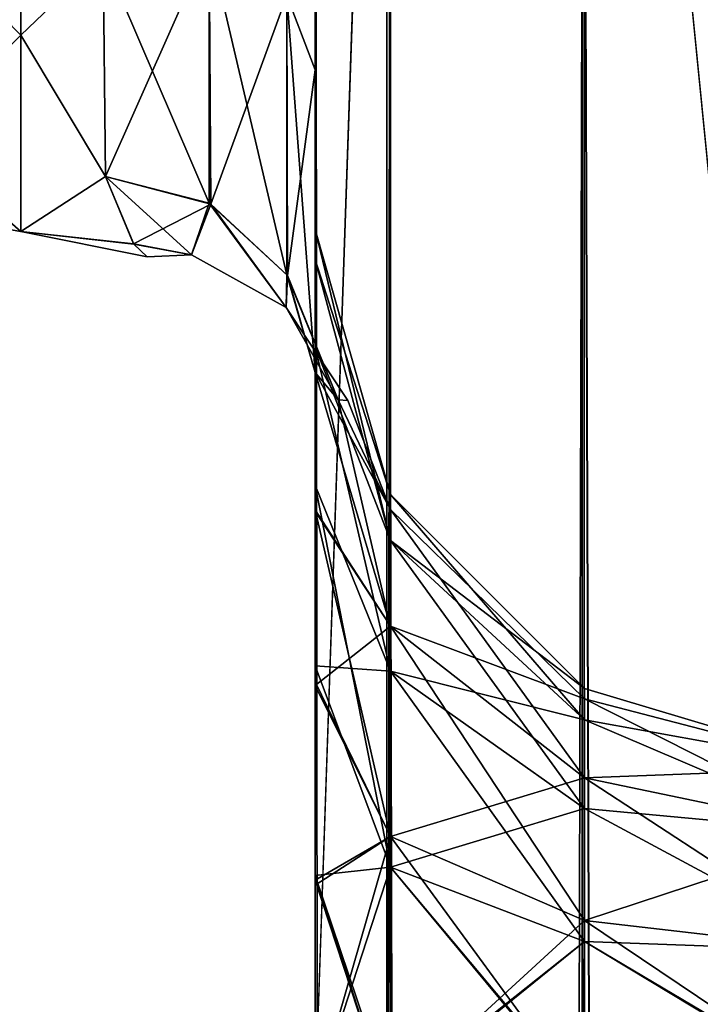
# Model space of a CAD drawing. Extents: x -23 to 470, y -2000 to 0.
# Tile 147 of 247: x 3 to 20, y -70 to -46. Entities that reach past the tile are written whole.
import ezdxf

# ---------------------------------------------------------------- set-up
doc = ezdxf.new("R2010")
doc.units = 0
doc.header["$LTSCALE"] = 65.185185
for name, color, linetype in [('614', 7, 'CONTINUOUS'), ('620', 7, 'CONTINUOUS'), ('629', 7, 'CONTINUOUS'), ('630', 7, 'CONTINUOUS'), ('634', 7, 'CONTINUOUS'), ('646', 7, 'CONTINUOUS'), ('650', 7, 'CONTINUOUS'), ('655', 7, 'CONTINUOUS'), ('656', 7, 'CONTINUOUS'), ('657', 7, 'CONTINUOUS'), ('658', 7, 'CONTINUOUS'), ('659', 7, 'CONTINUOUS'), ('674', 7, 'CONTINUOUS')]:
    doc.layers.add(name, color=color, linetype=linetype)

msp = doc.modelspace()

# ---------------------------------------------------------------- linework, layer by layer
at = {"layer": '614', "linetype": 'CONTINUOUS'}
for points in [[(10.45, -52.056, -35.671), (10.45, -54.119, -30.718), (10.45, -12.5, -95), (10.45, -52.056, -35.671)], [(10.45, -12.5, -95), (10.45, -54.119, -30.718), (10.45, -24.269, -28.753), (10.45, -12.5, -95)], [(10.45, -51.35, -40.999), (10.45, -52.056, -35.671), (10.45, -12.5, -95), (10.45, -51.35, -40.999)], [(10.45, -52.056, -46.327), (10.45, -51.35, -40.999), (10.45, -12.5, -95), (10.45, -52.056, -46.327)], [(10.45, -54.118, -51.28), (10.45, -52.056, -46.327), (10.45, -12.5, -95), (10.45, -54.118, -51.28)], [(10.45, -57.385, -55.521), (10.45, -54.118, -51.28), (10.45, -12.5, -95), (10.45, -57.385, -55.521)], [(10.45, -61.644, -58.772), (10.45, -57.385, -55.521), (10.45, -12.5, -95), (10.45, -61.644, -58.772)], [(10.45, -66.59, -60.815), (10.45, -61.644, -58.772), (10.45, -12.5, -95), (10.45, -66.59, -60.815)], [(10.45, -61.645, -64.228), (10.45, -66.59, -60.815), (10.45, -12.5, -95), (10.45, -61.645, -64.228)], [(10.45, -57.386, -67.478), (10.45, -61.645, -64.228), (10.45, -12.5, -95), (10.45, -57.386, -67.478)], [(10.45, -54.119, -71.718), (10.45, -57.386, -67.478), (10.45, -12.5, -95), (10.45, -54.119, -71.718)], [(10.45, -52.056, -76.671), (10.45, -54.119, -71.718), (10.45, -12.5, -95), (10.45, -52.056, -76.671)], [(10.45, -51.35, -81.999), (10.45, -52.056, -76.671), (10.45, -12.5, -95), (10.45, -51.35, -81.999)], [(10.45, -52.056, -87.327), (10.45, -51.35, -81.999), (10.45, -12.5, -95), (10.45, -52.056, -87.327)], [(10.45, -54.118, -92.28), (10.45, -52.056, -87.327), (10.45, -12.5, -95), (10.45, -54.118, -92.28)], [(10.45, -57.385, -96.521), (10.45, -54.118, -92.28), (10.45, -12.5, -95), (10.45, -57.385, -96.521)], [(10.45, -13.067, -97.86), (10.45, -57.385, -96.521), (10.45, -12.5, -95), (10.45, -13.067, -97.86)], [(10.45, -12.5, 95), (10.45, -12.5, 24.51), (10.45, -54.119, 92.282), (10.45, -12.5, 95)], [(10.45, -54.119, 92.282), (10.45, -12.5, 24.51), (10.45, -52.056, 87.329), (10.45, -54.119, 92.282)], [(10.45, -52.056, 87.329), (10.45, -12.5, 24.51), (10.45, -51.35, 82.001), (10.45, -52.056, 87.329)], [(10.45, -51.35, 82.001), (10.45, -12.5, 24.51), (10.45, -52.056, 76.673), (10.45, -51.35, 82.001)], [(10.45, -52.056, 76.673), (10.45, -12.5, 24.51), (10.45, -54.118, 71.72), (10.45, -52.056, 76.673)], [(10.45, -54.118, 71.72), (10.45, -12.5, 24.51), (10.45, -57.385, 67.479), (10.45, -54.118, 71.72)], [(10.45, -57.385, 67.479), (10.45, -12.5, 24.51), (10.45, -61.644, 64.228), (10.45, -57.385, 67.479)], [(10.45, -61.644, 64.228), (10.45, -12.5, 24.51), (10.45, -61.645, 58.772), (10.45, -61.644, 64.228)], [(10.45, -61.645, 58.772), (10.45, -12.5, 24.51), (10.45, -57.386, 55.522), (10.45, -61.645, 58.772)], [(10.45, -57.386, 55.522), (10.45, -12.5, 24.51), (10.45, -54.119, 51.282), (10.45, -57.386, 55.522)], [(10.45, -54.119, 51.282), (10.45, -12.5, 24.51), (10.45, -52.056, 46.329), (10.45, -54.119, 51.282)], [(10.45, -52.056, 46.329), (10.45, -12.5, 24.51), (10.45, -51.35, 41.001), (10.45, -52.056, 46.329)], [(10.45, -51.35, 41.001), (10.45, -12.5, 24.51), (10.45, -24.268, 28.753), (10.45, -51.35, 41.001)], [(10.45, -13.067, 97.86), (10.45, -12.5, 95), (10.45, -57.386, 96.522), (10.45, -13.067, 97.86)], [(10.45, -57.386, 96.522), (10.45, -12.5, 95), (10.45, -54.119, 92.282), (10.45, -57.386, 96.522)], [(10.45, -13.5, -98.734), (10.45, -57.385, -96.521), (10.45, -13.067, -97.86), (10.45, -13.5, -98.734)], [(10.45, -13.5, 98.734), (10.45, -13.067, 97.86), (10.45, -61.645, 99.772), (10.45, -13.5, 98.734)], [(10.45, -61.645, 99.772), (10.45, -13.067, 97.86), (10.45, -57.386, 96.522), (10.45, -61.645, 99.772)], [(10.45, -61.644, -99.772), (10.45, -57.385, -96.521), (10.45, -13.5, -98.734), (10.45, -61.644, -99.772)], [(10.45, -14.695, -100.301), (10.45, -61.644, -99.772), (10.45, -13.5, -98.734), (10.45, -14.695, -100.301)], [(10.45, -14.695, 100.301), (10.45, -13.5, 98.734), (10.45, -61.645, 99.772), (10.45, -14.695, 100.301)], [(10.45, -16.266, -101.5), (10.45, -61.644, -99.772), (10.45, -14.695, -100.301), (10.45, -16.266, -101.5)], [(10.45, -16.266, 101.5), (10.45, -14.695, 100.301), (10.45, -66.591, 101.816), (10.45, -16.266, 101.5)], [(10.45, -66.591, 101.816), (10.45, -14.695, 100.301), (10.45, -61.645, 99.772), (10.45, -66.591, 101.816)], [(10.45, -17.135, -101.931), (10.45, -61.644, -99.772), (10.45, -16.266, -101.5), (10.45, -17.135, -101.931)], [(10.45, -17.135, 101.931), (10.45, -16.266, 101.5), (10.45, -66.591, 101.816), (10.45, -17.135, 101.931)], [(10.45, -66.59, -101.815), (10.45, -61.644, -99.772), (10.45, -17.135, -101.931), (10.45, -66.59, -101.815)], [(10.45, -20, -102.5), (10.45, -66.59, -101.815), (10.45, -17.135, -101.931), (10.45, -20, -102.5)], [(10.45, -20, 102.5), (10.45, -17.135, 101.931), (10.45, -71.85, 102.5), (10.45, -20, 102.5)], [(10.45, -71.85, 102.5), (10.45, -17.135, 101.931), (10.45, -66.591, 101.816), (10.45, -71.85, 102.5)], [(10.45, -71.85, -102.5), (10.45, -66.59, -101.815), (10.45, -20, -102.5), (10.45, -71.85, -102.5)], [(10.45, -52.056, 35.673), (10.45, -51.35, 41.001), (10.45, -24.268, 28.753), (10.45, -52.056, 35.673)], [(10.45, -54.118, 30.72), (10.45, -52.056, 35.673), (10.45, -24.268, 28.753), (10.45, -54.118, 30.72)], [(10.45, -36.75, 27.648), (10.45, -54.118, 30.72), (10.45, -24.268, 28.753), (10.45, -36.75, 27.648)], [(10.45, -54.119, -30.718), (10.45, -57.386, -26.478), (10.45, -24.269, -28.753), (10.45, -54.119, -30.718)], [(10.45, -24.269, -28.753), (10.45, -57.386, -26.478), (10.45, -36.751, -27.648), (10.45, -24.269, -28.753)], [(10.45, -57.385, 26.479), (10.45, -54.118, 30.72), (10.45, -36.75, 27.648), (10.45, -57.385, 26.479)], [(10.45, -47.582, 21.378), (10.45, -57.385, 26.479), (10.45, -36.75, 27.648), (10.45, -47.582, 21.378)], [(10.45, -57.386, -26.478), (10.45, -61.645, -23.228), (10.45, -36.751, -27.648), (10.45, -57.386, -26.478)], [(10.45, -36.751, -27.648), (10.45, -61.645, -23.228), (10.45, -47.582, -21.378), (10.45, -36.751, -27.648)], [(10.45, -57.995, -15.109), (10.45, -54.723, -11.265), (10.45, -47.582, -21.378), (10.45, -57.995, -15.109)], [(10.45, -62.11, -18.038), (10.45, -57.995, -15.109), (10.45, -47.582, -21.378), (10.45, -62.11, -18.038)], [(10.45, -66.819, -19.873), (10.45, -62.11, -18.038), (10.45, -47.582, -21.378), (10.45, -66.819, -19.873)], [(10.45, -71.85, -20.5), (10.45, -66.819, -19.873), (10.45, -47.582, -21.378), (10.45, -71.85, -20.5)], [(10.45, -66.591, -21.184), (10.45, -71.85, -20.5), (10.45, -47.582, -21.378), (10.45, -66.591, -21.184)], [(10.45, -61.645, -23.228), (10.45, -66.591, -21.184), (10.45, -47.582, -21.378), (10.45, -61.645, -23.228)], [(10.45, -61.644, 23.228), (10.45, -57.385, 26.479), (10.45, -47.582, 21.378), (10.45, -61.644, 23.228)], [(10.45, -66.59, 21.185), (10.45, -61.644, 23.228), (10.45, -47.582, 21.378), (10.45, -66.59, 21.185)], [(10.45, -62.025, 17.992), (10.45, -66.59, 21.185), (10.45, -47.582, 21.378), (10.45, -62.025, 17.992)], [(10.45, -57.961, 15.078), (10.45, -62.025, 17.992), (10.45, -47.582, 21.378), (10.45, -57.961, 15.078)], [(10.45, -54.723, 11.265), (10.45, -57.961, 15.078), (10.45, -47.582, 21.378), (10.45, -54.723, 11.265)], [(10.45, -66.59, 62.185), (10.45, -61.644, 64.228), (10.45, -61.645, 58.772), (10.45, -66.59, 62.185)], [(10.45, -66.591, -62.184), (10.45, -66.59, -60.815), (10.45, -61.645, -64.228), (10.45, -66.591, -62.184)], [(10.45, -66.591, 60.816), (10.45, -66.59, 62.185), (10.45, -61.645, 58.772), (10.45, -66.591, 60.816)], [(10.45, -66.698, 19.842), (10.45, -66.59, 21.185), (10.45, -62.025, 17.992), (10.45, -66.698, 19.842)], [(10.45, -71.85, -61.5), (10.45, -66.59, -60.815), (10.45, -66.591, -62.184), (10.45, -71.85, -61.5)], [(10.45, -71.85, 61.5), (10.45, -66.59, 62.185), (10.45, -66.591, 60.816), (10.45, -71.85, 61.5)], [(10.45, -71.85, 20.5), (10.45, -66.59, 21.185), (10.45, -66.698, 19.842), (10.45, -71.85, 20.5)]]:
    msp.add_3dface(points, dxfattribs=at)
at = {"layer": '620', "linetype": 'CONTINUOUS'}
for points in [[(3.5, -46.764, -14.964), (3.5, -38.413, -21.623), (5.446, -44.906, -17.034), (3.5, -46.764, -14.964)], [(3.5, -38.413, 21.623), (3.5, -46.764, 14.964), (5.446, -44.906, 17.034), (3.5, -38.413, 21.623)], [(5.5, -50.104, -9.35), (3.5, -46.764, -14.964), (5.446, -44.906, -17.034), (5.5, -50.104, -9.35)], [(5.446, -44.906, 17.034), (3.5, -46.764, 14.964), (5.5, -50.103, 9.351), (5.446, -44.906, 17.034)], [(3.5, -51.398, -5.341), (3.5, -46.764, -14.964), (5.5, -50.104, -9.35), (3.5, -51.398, -5.341)], [(3.5, -46.764, 14.964), (3.5, -51.398, 5.341), (5.5, -50.103, 9.351), (3.5, -46.764, 14.964)], [(5.5, -50.103, 9.351), (3.5, -51.398, 5.341), (6.16, -51.69, 3.842), (5.5, -50.103, 9.351)], [(6.168, -51.699, -3.79), (3.5, -51.398, -5.341), (5.5, -50.104, -9.35), (6.168, -51.699, -3.79)], [(3.5, -51.398, 5.341), (3.5, -51.398, -5.341), (6.16, -51.69, 3.842), (3.5, -51.398, 5.341)], [(6.16, -51.69, 3.842), (3.5, -51.398, -5.341), (6.485, -52, 0.034), (6.16, -51.69, 3.842)], [(6.485, -52, 0.034), (3.5, -51.398, -5.341), (6.168, -51.699, -3.79), (6.485, -52, 0.034)]]:
    msp.add_3dface(points, dxfattribs=at)
at = {"layer": '629', "linetype": 'CONTINUOUS'}
for points in [[(10.45, -47.582, 21.378), (10.45, -36.75, 27.648), (9.781, -45.828, 19.607), (10.45, -47.582, 21.378)], [(5.446, -44.906, 17.034), (5.5, -50.103, 9.351), (7.947, -44.595, 18.252), (5.446, -44.906, 17.034)], [(7.947, -44.595, 18.252), (5.5, -50.103, 9.351), (7.986, -50.752, 9.591), (7.947, -44.595, 18.252)], [(7.947, -44.595, 18.252), (7.986, -50.752, 9.591), (9.781, -45.828, 19.607), (7.947, -44.595, 18.252)], [(9.793, -52.439, 10.303), (9.781, -45.828, 19.607), (7.986, -50.752, 9.591), (9.793, -52.439, 10.303)], [(9.793, -52.439, 10.303), (10.45, -47.582, 21.378), (9.781, -45.828, 19.607), (9.793, -52.439, 10.303)], [(10.45, -54.723, 11.265), (10.45, -47.582, 21.378), (9.793, -52.439, 10.303), (10.45, -54.723, 11.265)]]:
    msp.add_3dface(points, dxfattribs=at)
at = {"layer": '630', "linetype": 'CONTINUOUS'}
for points in [[(10.45, -36.751, -27.648), (10.45, -47.582, -21.378), (9.781, -45.828, -19.607), (10.45, -36.751, -27.648)], [(7.947, -50.731, -9.582), (5.446, -44.906, -17.034), (7.947, -44.595, -18.251), (7.947, -50.731, -9.582)], [(7.947, -44.595, -18.251), (9.781, -45.828, -19.607), (9.781, -52.42, -10.294), (7.947, -44.595, -18.251)], [(7.947, -44.595, -18.251), (9.781, -52.42, -10.294), (7.947, -50.731, -9.582), (7.947, -44.595, -18.251)], [(5.5, -50.104, -9.35), (5.446, -44.906, -17.034), (7.947, -50.731, -9.582), (5.5, -50.104, -9.35)], [(10.45, -47.582, -21.378), (10.45, -54.723, -11.265), (9.781, -45.828, -19.607), (10.45, -47.582, -21.378)], [(9.781, -45.828, -19.607), (10.45, -54.723, -11.265), (9.781, -52.42, -10.294), (9.781, -45.828, -19.607)]]:
    msp.add_3dface(points, dxfattribs=at)
at = {"layer": '634', "linetype": 'CONTINUOUS'}
for points in [[(3.5, -38.413, -21.623), (3.5, -46.764, -14.964), (1.025, -44.246, -16.246), (3.5, -38.413, -21.623)], [(3.5, -46.764, 14.964), (3.5, -38.413, 21.623), (1.025, -44.246, 16.246), (3.5, -46.764, 14.964)], [(3.5, -46.764, -14.964), (1.025, -49.226, -8.792), (1.025, -44.246, -16.246), (3.5, -46.764, -14.964)], [(3.5, -46.764, 14.964), (1.025, -44.246, 16.246), (1.025, -49.226, 8.792), (3.5, -46.764, 14.964)], [(3.5, -46.764, -14.964), (3.5, -51.398, -5.341), (1.025, -49.226, -8.792), (3.5, -46.764, -14.964)], [(3.5, -51.398, 5.341), (3.5, -46.764, 14.964), (1.025, -49.226, 8.792), (3.5, -51.398, 5.341)], [(3.5, -51.398, -5.341), (1.025, -50.975, 0), (1.025, -49.226, -8.792), (3.5, -51.398, -5.341)], [(3.5, -51.398, 5.341), (1.025, -49.226, 8.792), (1.025, -50.975, 0), (3.5, -51.398, 5.341)], [(3.5, -51.398, -5.341), (3.5, -51.398, 5.341), (1.025, -50.975, 0), (3.5, -51.398, -5.341)]]:
    msp.add_3dface(points, dxfattribs=at)
at = {"layer": '646', "linetype": 'CONTINUOUS'}
for points in [[(10.45, -20, 102.5), (10.45, -71.85, 102.5), (12.138, -1980, 108.8), (10.45, -20, 102.5)], [(12.138, -20, 108.8), (10.45, -20, 102.5), (12.138, -1980, 108.8), (12.138, -20, 108.8)], [(16.747, -20, 113.41), (12.138, -20, 108.8), (16.747, -1980, 113.41), (16.747, -20, 113.41)], [(12.138, -20, 108.8), (12.138, -1980, 108.8), (16.747, -1980, 113.41), (12.138, -20, 108.8)], [(23.05, -20, 115.1), (16.747, -20, 113.41), (23.05, -83.45, 115.1), (23.05, -20, 115.1)], [(23.05, -1980, 115.1), (16.747, -20, 113.41), (16.747, -1980, 113.41), (23.05, -1980, 115.1)], [(16.747, -20, 113.41), (23.05, -1980, 115.1), (23.05, -1916.55, 115.1), (16.747, -20, 113.41)], [(16.747, -20, 113.41), (23.05, -1916.55, 115.1), (23.05, -83.45, 115.1), (16.747, -20, 113.41)]]:
    msp.add_3dface(points, dxfattribs=at)
at = {"layer": '650', "linetype": 'CONTINUOUS'}
for points in [[(10.45, -71.85, -102.5), (10.45, -20, -102.5), (12.225, -20, -108.75), (10.45, -71.85, -102.5)], [(10.45, -1928.15, -102.5), (10.45, -71.85, -102.5), (12.225, -20, -108.75), (10.45, -1928.15, -102.5)], [(10.45, -1980, -102.5), (10.45, -1928.15, -102.5), (12.225, -20, -108.75), (10.45, -1980, -102.5)], [(10.45, -1980, -102.5), (12.225, -20, -108.75), (12.225, -1980, -108.75), (10.45, -1980, -102.5)], [(12.225, -20, -108.75), (16.797, -20, -113.323), (12.225, -1980, -108.75), (12.225, -20, -108.75)], [(16.797, -20, -113.323), (16.797, -1980, -113.323), (12.225, -1980, -108.75), (16.797, -20, -113.323)], [(16.797, -20, -113.323), (23.05, -20, -115), (16.797, -1980, -113.323), (16.797, -20, -113.323)], [(16.797, -1980, -113.323), (23.05, -20, -115), (23.05, -83.45, -115), (16.797, -1980, -113.323)]]:
    msp.add_3dface(points, dxfattribs=at)
at = {"layer": '655', "linetype": 'CONTINUOUS'}
for points in [[(10.45, -52.056, 87.329), (10.45, -51.35, 82.001), (12.225, -58.685, 87.453), (10.45, -52.056, 87.329)], [(10.45, -51.35, 82.001), (10.45, -52.056, 76.673), (12.225, -57.6, 82), (10.45, -51.35, 82.001)], [(12.225, -58.685, 87.453), (10.45, -51.35, 82.001), (12.225, -57.6, 82), (12.225, -58.685, 87.453)], [(10.45, -54.119, 92.282), (10.45, -52.056, 87.329), (12.225, -58.685, 87.453), (10.45, -54.119, 92.282)], [(10.45, -52.056, 76.673), (10.45, -54.118, 71.72), (12.225, -58.685, 76.547), (10.45, -52.056, 76.673)], [(12.225, -57.6, 82), (10.45, -52.056, 76.673), (12.225, -58.685, 76.547), (12.225, -57.6, 82)], [(10.45, -54.118, 71.72), (10.45, -57.385, 67.479), (12.225, -61.774, 71.924), (10.45, -54.118, 71.72)], [(12.225, -58.685, 76.547), (10.45, -54.118, 71.72), (12.225, -61.774, 71.924), (12.225, -58.685, 76.547)], [(10.45, -57.386, 96.522), (10.45, -54.119, 92.282), (12.225, -61.774, 92.076), (10.45, -57.386, 96.522)], [(12.225, -61.774, 92.076), (10.45, -54.119, 92.282), (12.225, -58.685, 87.453), (12.225, -61.774, 92.076)], [(10.45, -57.385, 67.479), (10.45, -61.644, 64.228), (12.225, -61.774, 71.924), (10.45, -57.385, 67.479)], [(10.45, -61.645, 99.772), (10.45, -57.386, 96.522), (12.225, -66.397, 95.165), (10.45, -61.645, 99.772)], [(12.225, -66.397, 95.165), (10.45, -57.386, 96.522), (12.225, -61.774, 92.076), (12.225, -66.397, 95.165)], [(16.806, -62.179, 82), (16.806, -62.915, 85.701), (12.225, -57.6, 82), (16.806, -62.179, 82)], [(16.806, -62.179, 82), (12.225, -57.6, 82), (12.225, -58.685, 76.547), (16.806, -62.179, 82)], [(16.806, -62.915, 85.701), (12.225, -58.685, 87.453), (12.225, -57.6, 82), (16.806, -62.915, 85.701)], [(16.806, -62.915, 78.299), (16.806, -62.179, 82), (12.225, -58.685, 76.547), (16.806, -62.915, 78.299)], [(16.806, -62.915, 78.299), (12.225, -58.685, 76.547), (12.225, -61.774, 71.924), (16.806, -62.915, 78.299)], [(16.806, -62.915, 85.701), (16.806, -65.011, 88.839), (12.225, -58.685, 87.453), (16.806, -62.915, 85.701)], [(16.806, -65.011, 88.839), (12.225, -61.774, 92.076), (12.225, -58.685, 87.453), (16.806, -65.011, 88.839)], [(10.45, -61.644, 64.228), (10.45, -66.59, 62.185), (12.225, -66.397, 68.835), (10.45, -61.644, 64.228)], [(12.225, -61.774, 71.924), (10.45, -61.644, 64.228), (12.225, -66.397, 68.835), (12.225, -61.774, 71.924)], [(10.45, -66.591, 101.816), (10.45, -61.645, 99.772), (12.225, -66.397, 95.165), (10.45, -66.591, 101.816)], [(16.806, -65.011, 75.161), (16.806, -62.915, 78.299), (12.225, -61.774, 71.924), (16.806, -65.011, 75.161)], [(16.806, -65.011, 75.161), (12.225, -61.774, 71.924), (12.225, -66.397, 68.835), (16.806, -65.011, 75.161)], [(16.806, -65.011, 88.839), (16.806, -68.149, 90.935), (12.225, -61.774, 92.076), (16.806, -65.011, 88.839)], [(16.806, -68.149, 90.935), (12.225, -66.397, 95.165), (12.225, -61.774, 92.076), (16.806, -68.149, 90.935)], [(23.063, -64.051, 80.22), (23.063, -64.051, 83.78), (16.806, -62.179, 82), (23.063, -64.051, 80.22)], [(16.806, -62.915, 78.299), (23.063, -64.051, 80.22), (16.806, -62.179, 82), (16.806, -62.915, 78.299)], [(16.806, -62.179, 82), (23.063, -64.051, 83.78), (16.806, -62.915, 85.701), (16.806, -62.179, 82)], [(23.063, -65.595, 77.012), (23.063, -64.051, 80.22), (16.806, -62.915, 78.299), (23.063, -65.595, 77.012)], [(16.806, -65.011, 75.161), (23.063, -65.595, 77.012), (16.806, -62.915, 78.299), (16.806, -65.011, 75.161)], [(23.063, -64.051, 83.78), (23.063, -65.595, 86.988), (16.806, -62.915, 85.701), (23.063, -64.051, 83.78)], [(16.806, -62.915, 85.701), (23.063, -65.595, 86.988), (16.806, -65.011, 88.839), (16.806, -62.915, 85.701)], [(16.806, -68.149, 73.065), (16.806, -65.011, 75.161), (12.225, -66.397, 68.835), (16.806, -68.149, 73.065)], [(23.063, -68.379, 74.792), (23.063, -65.595, 77.012), (16.806, -65.011, 75.161), (23.063, -68.379, 74.792)], [(16.806, -68.149, 73.065), (23.063, -68.379, 74.792), (16.806, -65.011, 75.161), (16.806, -68.149, 73.065)], [(23.063, -65.595, 86.988), (23.063, -68.379, 89.208), (16.806, -65.011, 88.839), (23.063, -65.595, 86.988)], [(16.806, -65.011, 88.839), (23.063, -68.379, 89.208), (16.806, -68.149, 90.935), (16.806, -65.011, 88.839)], [(12.138, -71.85, 96.2), (10.45, -66.591, 101.816), (12.225, -66.397, 95.165), (12.138, -71.85, 96.2)], [(10.45, -66.59, 62.185), (10.45, -71.85, 61.5), (12.225, -66.397, 68.835), (10.45, -66.59, 62.185)], [(12.225, -66.397, 68.835), (10.45, -71.85, 61.5), (12.225, -71.85, 67.75), (12.225, -66.397, 68.835)], [(16.756, -71.85, 91.585), (12.138, -71.85, 96.2), (12.225, -66.397, 95.165), (16.756, -71.85, 91.585)], [(16.806, -68.149, 73.065), (12.225, -66.397, 68.835), (12.225, -71.85, 67.75), (16.806, -68.149, 73.065)], [(16.806, -68.149, 90.935), (16.756, -71.85, 91.585), (12.225, -66.397, 95.165), (16.806, -68.149, 90.935)], [(10.45, -71.85, 102.5), (10.45, -66.591, 101.816), (12.138, -71.85, 96.2), (10.45, -71.85, 102.5)], [(16.806, -71.85, 72.329), (16.806, -68.149, 73.065), (12.225, -71.85, 67.75), (16.806, -71.85, 72.329)], [(16.756, -71.85, 91.585), (16.806, -68.149, 90.935), (22.949, -71.85, 89.9), (16.756, -71.85, 91.585)], [(16.806, -71.85, 72.329), (23.063, -68.379, 74.792), (16.806, -68.149, 73.065), (16.806, -71.85, 72.329)], [(23.063, -68.379, 89.208), (22.949, -71.85, 89.9), (16.806, -68.149, 90.935), (23.063, -68.379, 89.208)], [(22.95, -71.85, 74), (23.063, -68.379, 74.792), (16.806, -71.85, 72.329), (22.95, -71.85, 74)]]:
    msp.add_3dface(points, dxfattribs=at)
at = {"layer": '656', "linetype": 'CONTINUOUS'}
for points in [[(10.45, -52.056, 46.329), (10.45, -51.35, 41.001), (12.225, -58.685, 46.453), (10.45, -52.056, 46.329)], [(10.45, -51.35, 41.001), (10.45, -52.056, 35.673), (12.225, -57.6, 41), (10.45, -51.35, 41.001)], [(12.225, -58.685, 46.453), (10.45, -51.35, 41.001), (12.225, -57.6, 41), (12.225, -58.685, 46.453)], [(10.45, -54.119, 51.282), (10.45, -52.056, 46.329), (12.225, -58.685, 46.453), (10.45, -54.119, 51.282)], [(10.45, -52.056, 35.673), (10.45, -54.118, 30.72), (12.225, -58.685, 35.547), (10.45, -52.056, 35.673)], [(12.225, -57.6, 41), (10.45, -52.056, 35.673), (12.225, -58.685, 35.547), (12.225, -57.6, 41)], [(10.45, -54.118, 30.72), (10.45, -57.385, 26.479), (12.225, -61.774, 30.924), (10.45, -54.118, 30.72)], [(12.225, -58.685, 35.547), (10.45, -54.118, 30.72), (12.225, -61.774, 30.924), (12.225, -58.685, 35.547)], [(10.45, -57.386, 55.522), (10.45, -54.119, 51.282), (12.225, -61.774, 51.076), (10.45, -57.386, 55.522)], [(12.225, -61.774, 51.076), (10.45, -54.119, 51.282), (12.225, -58.685, 46.453), (12.225, -61.774, 51.076)], [(10.45, -57.385, 26.479), (10.45, -61.644, 23.228), (12.225, -61.774, 30.924), (10.45, -57.385, 26.479)], [(10.45, -61.645, 58.772), (10.45, -57.386, 55.522), (12.225, -66.397, 54.165), (10.45, -61.645, 58.772)], [(12.225, -66.397, 54.165), (10.45, -57.386, 55.522), (12.225, -61.774, 51.076), (12.225, -66.397, 54.165)], [(16.806, -62.179, 41), (16.806, -62.915, 44.701), (12.225, -57.6, 41), (16.806, -62.179, 41)], [(16.806, -62.179, 41), (12.225, -57.6, 41), (12.225, -58.685, 35.547), (16.806, -62.179, 41)], [(16.806, -62.915, 44.701), (12.225, -58.685, 46.453), (12.225, -57.6, 41), (16.806, -62.915, 44.701)], [(16.806, -62.915, 37.299), (16.806, -62.179, 41), (12.225, -58.685, 35.547), (16.806, -62.915, 37.299)], [(16.806, -62.915, 37.299), (12.225, -58.685, 35.547), (12.225, -61.774, 30.924), (16.806, -62.915, 37.299)], [(16.806, -62.915, 44.701), (16.806, -65.011, 47.839), (12.225, -58.685, 46.453), (16.806, -62.915, 44.701)], [(16.806, -65.011, 47.839), (12.225, -61.774, 51.076), (12.225, -58.685, 46.453), (16.806, -65.011, 47.839)], [(10.45, -61.644, 23.228), (10.45, -66.59, 21.185), (12.225, -66.397, 27.835), (10.45, -61.644, 23.228)], [(12.225, -61.774, 30.924), (10.45, -61.644, 23.228), (12.225, -66.397, 27.835), (12.225, -61.774, 30.924)], [(10.45, -66.591, 60.816), (10.45, -61.645, 58.772), (12.225, -66.397, 54.165), (10.45, -66.591, 60.816)], [(16.806, -65.011, 34.161), (16.806, -62.915, 37.299), (12.225, -61.774, 30.924), (16.806, -65.011, 34.161)], [(16.806, -65.011, 34.161), (12.225, -61.774, 30.924), (12.225, -66.397, 27.835), (16.806, -65.011, 34.161)], [(16.806, -65.011, 47.839), (16.806, -68.149, 49.935), (12.225, -61.774, 51.076), (16.806, -65.011, 47.839)], [(16.806, -68.149, 49.935), (12.225, -66.397, 54.165), (12.225, -61.774, 51.076), (16.806, -68.149, 49.935)], [(23.063, -64.051, 39.22), (23.063, -64.051, 42.78), (16.806, -62.179, 41), (23.063, -64.051, 39.22)], [(16.806, -62.915, 37.299), (23.063, -64.051, 39.22), (16.806, -62.179, 41), (16.806, -62.915, 37.299)], [(16.806, -62.179, 41), (23.063, -64.051, 42.78), (16.806, -62.915, 44.701), (16.806, -62.179, 41)], [(23.063, -65.595, 36.012), (23.063, -64.051, 39.22), (16.806, -62.915, 37.299), (23.063, -65.595, 36.012)], [(16.806, -65.011, 34.161), (23.063, -65.595, 36.012), (16.806, -62.915, 37.299), (16.806, -65.011, 34.161)], [(23.063, -64.051, 42.78), (23.063, -65.595, 45.988), (16.806, -62.915, 44.701), (23.063, -64.051, 42.78)], [(16.806, -62.915, 44.701), (23.063, -65.595, 45.988), (16.806, -65.011, 47.839), (16.806, -62.915, 44.701)], [(16.806, -68.149, 32.065), (16.806, -65.011, 34.161), (12.225, -66.397, 27.835), (16.806, -68.149, 32.065)], [(23.063, -68.379, 33.792), (23.063, -65.595, 36.012), (16.806, -65.011, 34.161), (23.063, -68.379, 33.792)], [(16.806, -68.149, 32.065), (23.063, -68.379, 33.792), (16.806, -65.011, 34.161), (16.806, -68.149, 32.065)], [(23.063, -65.595, 45.988), (23.063, -68.379, 48.208), (16.806, -65.011, 47.839), (23.063, -65.595, 45.988)], [(16.806, -65.011, 47.839), (23.063, -68.379, 48.208), (16.806, -68.149, 49.935), (16.806, -65.011, 47.839)], [(12.225, -71.85, 55.25), (10.45, -66.591, 60.816), (12.225, -66.397, 54.165), (12.225, -71.85, 55.25)], [(10.45, -66.59, 21.185), (10.45, -71.85, 20.5), (12.225, -66.397, 27.835), (10.45, -66.59, 21.185)], [(12.225, -66.397, 27.835), (10.45, -71.85, 20.5), (12.138, -71.85, 26.8), (12.225, -66.397, 27.835)], [(16.806, -68.149, 32.065), (12.225, -66.397, 27.835), (12.138, -71.85, 26.8), (16.806, -68.149, 32.065)], [(16.806, -68.149, 49.935), (16.806, -71.85, 50.671), (12.225, -66.397, 54.165), (16.806, -68.149, 49.935)], [(16.806, -71.85, 50.671), (12.225, -71.85, 55.25), (12.225, -66.397, 54.165), (16.806, -71.85, 50.671)], [(10.45, -71.85, 61.5), (10.45, -66.591, 60.816), (12.225, -71.85, 55.25), (10.45, -71.85, 61.5)], [(16.756, -71.85, 31.415), (16.806, -68.149, 32.065), (12.138, -71.85, 26.8), (16.756, -71.85, 31.415)], [(16.756, -71.85, 31.415), (23.063, -68.379, 33.792), (16.806, -68.149, 32.065), (16.756, -71.85, 31.415)], [(23.063, -68.379, 48.208), (22.95, -71.85, 49), (16.806, -68.149, 49.935), (23.063, -68.379, 48.208)], [(16.806, -71.85, 50.671), (16.806, -68.149, 49.935), (22.95, -71.85, 49), (16.806, -71.85, 50.671)], [(22.949, -71.85, 33.1), (23.063, -68.379, 33.792), (16.756, -71.85, 31.415), (22.949, -71.85, 33.1)]]:
    msp.add_3dface(points, dxfattribs=at)
at = {"layer": '657', "linetype": 'CONTINUOUS'}
for points in [[(10.45, -54.723, -11.265), (10.45, -57.995, -15.109), (12.225, -60.709, -8.885), (10.45, -54.723, -11.265)], [(10.992, -55.373, -4.958), (10.45, -54.723, -11.265), (12.225, -57.957, -3.171), (10.992, -55.373, -4.958)], [(12.225, -57.957, -3.171), (10.45, -54.723, -11.265), (12.225, -60.709, -8.885), (12.225, -57.957, -3.171)], [(10.45, -57.961, 15.078), (10.45, -54.723, 11.265), (12.225, -60.709, 8.885), (10.45, -57.961, 15.078)], [(10.45, -54.723, 11.265), (10.986, -55.371, 5.023), (12.225, -60.709, 8.885), (10.45, -54.723, 11.265)], [(10.986, -55.371, 5.023), (11.218, -55.383, 0.046), (12.225, -57.957, 3.171), (10.986, -55.371, 5.023)], [(12.225, -60.709, 8.885), (10.986, -55.371, 5.023), (12.225, -57.957, 3.171), (12.225, -60.709, 8.885)], [(11.218, -55.383, 0.046), (10.992, -55.373, -4.958), (12.225, -57.957, -3.171), (11.218, -55.383, 0.046)], [(12.225, -57.957, 3.171), (11.218, -55.383, 0.046), (12.225, -57.957, -3.171), (12.225, -57.957, 3.171)], [(10.45, -62.025, 17.992), (10.45, -57.961, 15.078), (12.225, -65.667, 12.839), (10.45, -62.025, 17.992)], [(12.225, -65.667, 12.839), (10.45, -57.961, 15.078), (12.225, -60.709, 8.885), (12.225, -65.667, 12.839)], [(10.45, -57.995, -15.109), (10.45, -62.11, -18.038), (12.225, -60.709, -8.885), (10.45, -57.995, -15.109)], [(16.806, -62.421, -2.152), (16.806, -62.421, 2.152), (12.225, -57.957, -3.171), (16.806, -62.421, -2.152)], [(16.806, -62.421, -2.152), (12.225, -57.957, -3.171), (12.225, -60.709, -8.885), (16.806, -62.421, -2.152)], [(16.806, -62.421, 2.152), (16.806, -64.289, 6.03), (12.225, -57.957, 3.171), (16.806, -62.421, 2.152)], [(16.806, -62.421, 2.152), (12.225, -57.957, 3.171), (12.225, -57.957, -3.171), (16.806, -62.421, 2.152)], [(16.806, -64.289, 6.03), (12.225, -60.709, 8.885), (12.225, -57.957, 3.171), (16.806, -64.289, 6.03)], [(12.225, -60.709, -8.885), (10.45, -62.11, -18.038), (12.225, -65.667, -12.839), (12.225, -60.709, -8.885)], [(16.806, -64.289, -6.03), (16.806, -62.421, -2.152), (12.225, -60.709, -8.885), (16.806, -64.289, -6.03)], [(16.806, -64.289, -6.03), (12.225, -60.709, -8.885), (12.225, -65.667, -12.839), (16.806, -64.289, -6.03)], [(16.806, -64.289, 6.03), (16.806, -67.654, 8.714), (12.225, -60.709, 8.885), (16.806, -64.289, 6.03)], [(16.806, -67.654, 8.714), (12.225, -65.667, 12.839), (12.225, -60.709, 8.885), (16.806, -67.654, 8.714)], [(10.45, -66.698, 19.842), (10.45, -62.025, 17.992), (12.225, -65.667, 12.839), (10.45, -66.698, 19.842)], [(10.45, -62.11, -18.038), (10.45, -66.819, -19.873), (12.225, -65.667, -12.839), (10.45, -62.11, -18.038)], [(23.063, -64.051, -1.78), (23.063, -64.051, 1.78), (16.806, -62.421, -2.152), (23.063, -64.051, -1.78)], [(16.806, -64.289, -6.03), (23.063, -64.051, -1.78), (16.806, -62.421, -2.152), (16.806, -64.289, -6.03)], [(23.063, -64.051, 1.78), (23.063, -65.595, 4.988), (16.806, -62.421, 2.152), (23.063, -64.051, 1.78)], [(16.806, -62.421, -2.152), (23.063, -64.051, 1.78), (16.806, -62.421, 2.152), (16.806, -62.421, -2.152)], [(16.806, -62.421, 2.152), (23.063, -65.595, 4.988), (16.806, -64.289, 6.03), (16.806, -62.421, 2.152)], [(23.063, -65.595, -4.988), (23.063, -64.051, -1.78), (16.806, -64.289, -6.03), (23.063, -65.595, -4.988)], [(16.806, -67.654, -8.714), (16.806, -64.289, -6.03), (12.225, -65.667, -12.839), (16.806, -67.654, -8.714)], [(16.806, -67.654, -8.714), (23.063, -65.595, -4.988), (16.806, -64.289, -6.03), (16.806, -67.654, -8.714)], [(23.063, -65.595, 4.988), (23.063, -68.379, 7.208), (16.806, -64.289, 6.03), (23.063, -65.595, 4.988)], [(16.806, -64.289, 6.03), (23.063, -68.379, 7.208), (16.806, -67.654, 8.714), (16.806, -64.289, 6.03)], [(10.45, -66.819, -19.873), (10.45, -71.85, -20.5), (12.225, -65.667, -12.839), (10.45, -66.819, -19.873)], [(12.225, -65.667, -12.839), (10.45, -71.85, -20.5), (12.225, -71.85, -14.25), (12.225, -65.667, -12.839)], [(12.138, -71.85, 14.2), (10.45, -66.698, 19.842), (12.225, -65.667, 12.839), (12.138, -71.85, 14.2)], [(16.752, -71.85, 9.587), (12.138, -71.85, 14.2), (12.225, -65.667, 12.839), (16.752, -71.85, 9.587)], [(16.806, -67.654, -8.714), (12.225, -65.667, -12.839), (12.225, -71.85, -14.25), (16.806, -67.654, -8.714)], [(16.806, -67.654, 8.714), (16.752, -71.85, 9.587), (12.225, -65.667, 12.839), (16.806, -67.654, 8.714)], [(23.063, -68.379, -7.208), (23.063, -65.595, -4.988), (16.806, -67.654, -8.714), (23.063, -68.379, -7.208)], [(10.45, -71.85, 20.5), (10.45, -66.698, 19.842), (12.138, -71.85, 14.2), (10.45, -71.85, 20.5)], [(16.806, -71.85, -9.671), (16.806, -67.654, -8.714), (12.225, -71.85, -14.25), (16.806, -71.85, -9.671)], [(16.752, -71.85, 9.587), (16.806, -67.654, 8.714), (23.05, -71.85, 7.9), (16.752, -71.85, 9.587)], [(16.806, -71.85, -9.671), (23.063, -68.379, -7.208), (16.806, -67.654, -8.714), (16.806, -71.85, -9.671)], [(23.063, -68.379, 7.208), (23.05, -71.85, 7.9), (16.806, -67.654, 8.714), (23.063, -68.379, 7.208)], [(22.95, -71.85, -8), (23.063, -68.379, -7.208), (16.806, -71.85, -9.671), (22.95, -71.85, -8)]]:
    msp.add_3dface(points, dxfattribs=at)
at = {"layer": '658', "linetype": 'CONTINUOUS'}
for points in [[(10.45, -52.056, -35.671), (10.45, -51.35, -40.999), (12.225, -58.685, -35.547), (10.45, -52.056, -35.671)], [(10.45, -51.35, -40.999), (10.45, -52.056, -46.327), (12.225, -57.6, -41), (10.45, -51.35, -40.999)], [(12.225, -58.685, -35.547), (10.45, -51.35, -40.999), (12.225, -57.6, -41), (12.225, -58.685, -35.547)], [(10.45, -54.119, -30.718), (10.45, -52.056, -35.671), (12.225, -58.685, -35.547), (10.45, -54.119, -30.718)], [(10.45, -52.056, -46.327), (10.45, -54.118, -51.28), (12.225, -58.685, -46.453), (10.45, -52.056, -46.327)], [(12.225, -57.6, -41), (10.45, -52.056, -46.327), (12.225, -58.685, -46.453), (12.225, -57.6, -41)], [(10.45, -54.118, -51.28), (10.45, -57.385, -55.521), (12.225, -61.774, -51.076), (10.45, -54.118, -51.28)], [(12.225, -58.685, -46.453), (10.45, -54.118, -51.28), (12.225, -61.774, -51.076), (12.225, -58.685, -46.453)], [(10.45, -57.386, -26.478), (10.45, -54.119, -30.718), (12.225, -61.774, -30.924), (10.45, -57.386, -26.478)], [(12.225, -61.774, -30.924), (10.45, -54.119, -30.718), (12.225, -58.685, -35.547), (12.225, -61.774, -30.924)], [(10.45, -57.385, -55.521), (10.45, -61.644, -58.772), (12.225, -61.774, -51.076), (10.45, -57.385, -55.521)], [(10.45, -61.645, -23.228), (10.45, -57.386, -26.478), (12.225, -66.397, -27.835), (10.45, -61.645, -23.228)], [(12.225, -66.397, -27.835), (10.45, -57.386, -26.478), (12.225, -61.774, -30.924), (12.225, -66.397, -27.835)], [(16.806, -62.179, -41), (16.806, -62.915, -37.299), (12.225, -57.6, -41), (16.806, -62.179, -41)], [(16.806, -62.179, -41), (12.225, -57.6, -41), (12.225, -58.685, -46.453), (16.806, -62.179, -41)], [(16.806, -62.915, -37.299), (12.225, -58.685, -35.547), (12.225, -57.6, -41), (16.806, -62.915, -37.299)], [(16.806, -62.915, -44.701), (16.806, -62.179, -41), (12.225, -58.685, -46.453), (16.806, -62.915, -44.701)], [(16.806, -62.915, -44.701), (12.225, -58.685, -46.453), (12.225, -61.774, -51.076), (16.806, -62.915, -44.701)], [(16.806, -62.915, -37.299), (16.806, -65.011, -34.161), (12.225, -58.685, -35.547), (16.806, -62.915, -37.299)], [(16.806, -65.011, -34.161), (12.225, -61.774, -30.924), (12.225, -58.685, -35.547), (16.806, -65.011, -34.161)], [(10.45, -61.644, -58.772), (10.45, -66.59, -60.815), (12.225, -66.397, -54.165), (10.45, -61.644, -58.772)], [(12.225, -61.774, -51.076), (10.45, -61.644, -58.772), (12.225, -66.397, -54.165), (12.225, -61.774, -51.076)], [(10.45, -66.591, -21.184), (10.45, -61.645, -23.228), (12.225, -66.397, -27.835), (10.45, -66.591, -21.184)], [(16.806, -65.011, -47.839), (16.806, -62.915, -44.701), (12.225, -61.774, -51.076), (16.806, -65.011, -47.839)], [(16.806, -65.011, -47.839), (12.225, -61.774, -51.076), (12.225, -66.397, -54.165), (16.806, -65.011, -47.839)], [(16.806, -65.011, -34.161), (16.806, -68.149, -32.065), (12.225, -61.774, -30.924), (16.806, -65.011, -34.161)], [(16.806, -68.149, -32.065), (12.225, -66.397, -27.835), (12.225, -61.774, -30.924), (16.806, -68.149, -32.065)], [(23.063, -64.051, -42.78), (23.063, -64.051, -39.22), (16.806, -62.179, -41), (23.063, -64.051, -42.78)], [(16.806, -62.915, -44.701), (23.063, -64.051, -42.78), (16.806, -62.179, -41), (16.806, -62.915, -44.701)], [(16.806, -62.179, -41), (23.063, -64.051, -39.22), (16.806, -62.915, -37.299), (16.806, -62.179, -41)], [(23.063, -65.595, -45.988), (23.063, -64.051, -42.78), (16.806, -62.915, -44.701), (23.063, -65.595, -45.988)], [(16.806, -65.011, -47.839), (23.063, -65.595, -45.988), (16.806, -62.915, -44.701), (16.806, -65.011, -47.839)], [(23.063, -64.051, -39.22), (23.063, -65.595, -36.012), (16.806, -62.915, -37.299), (23.063, -64.051, -39.22)], [(16.806, -62.915, -37.299), (23.063, -65.595, -36.012), (16.806, -65.011, -34.161), (16.806, -62.915, -37.299)], [(16.806, -68.149, -49.935), (16.806, -65.011, -47.839), (12.225, -66.397, -54.165), (16.806, -68.149, -49.935)], [(23.063, -68.379, -48.208), (23.063, -65.595, -45.988), (16.806, -65.011, -47.839), (23.063, -68.379, -48.208)], [(16.806, -68.149, -49.935), (23.063, -68.379, -48.208), (16.806, -65.011, -47.839), (16.806, -68.149, -49.935)], [(23.063, -65.595, -36.012), (23.063, -68.379, -33.792), (16.806, -65.011, -34.161), (23.063, -65.595, -36.012)], [(16.806, -65.011, -34.161), (23.063, -68.379, -33.792), (16.806, -68.149, -32.065), (16.806, -65.011, -34.161)], [(12.225, -71.85, -26.75), (10.45, -66.591, -21.184), (12.225, -66.397, -27.835), (12.225, -71.85, -26.75)], [(10.45, -66.59, -60.815), (10.45, -71.85, -61.5), (12.225, -66.397, -54.165), (10.45, -66.59, -60.815)], [(12.225, -66.397, -54.165), (10.45, -71.85, -61.5), (12.225, -71.85, -55.25), (12.225, -66.397, -54.165)], [(16.806, -68.149, -49.935), (12.225, -66.397, -54.165), (12.225, -71.85, -55.25), (16.806, -68.149, -49.935)], [(16.806, -68.149, -32.065), (16.802, -71.85, -31.327), (12.225, -66.397, -27.835), (16.806, -68.149, -32.065)], [(16.802, -71.85, -31.327), (12.225, -71.85, -26.75), (12.225, -66.397, -27.835), (16.802, -71.85, -31.327)], [(10.45, -71.85, -20.5), (10.45, -66.591, -21.184), (12.225, -71.85, -26.75), (10.45, -71.85, -20.5)], [(16.806, -71.85, -50.671), (16.806, -68.149, -49.935), (12.225, -71.85, -55.25), (16.806, -71.85, -50.671)], [(16.802, -71.85, -31.327), (16.806, -68.149, -32.065), (23.05, -71.85, -33), (16.802, -71.85, -31.327)], [(16.806, -71.85, -50.671), (23.063, -68.379, -48.208), (16.806, -68.149, -49.935), (16.806, -71.85, -50.671)], [(23.063, -68.379, -33.792), (23.05, -71.85, -33), (16.806, -68.149, -32.065), (23.063, -68.379, -33.792)], [(22.95, -71.85, -49), (23.063, -68.379, -48.208), (16.806, -71.85, -50.671), (22.95, -71.85, -49)]]:
    msp.add_3dface(points, dxfattribs=at)
at = {"layer": '659', "linetype": 'CONTINUOUS'}
for points in [[(10.45, -52.056, -76.671), (10.45, -51.35, -81.999), (12.225, -58.685, -76.547), (10.45, -52.056, -76.671)], [(10.45, -51.35, -81.999), (10.45, -52.056, -87.327), (12.225, -57.6, -82), (10.45, -51.35, -81.999)], [(12.225, -58.685, -76.547), (10.45, -51.35, -81.999), (12.225, -57.6, -82), (12.225, -58.685, -76.547)], [(10.45, -54.119, -71.718), (10.45, -52.056, -76.671), (12.225, -58.685, -76.547), (10.45, -54.119, -71.718)], [(10.45, -52.056, -87.327), (10.45, -54.118, -92.28), (12.225, -58.685, -87.453), (10.45, -52.056, -87.327)], [(12.225, -57.6, -82), (10.45, -52.056, -87.327), (12.225, -58.685, -87.453), (12.225, -57.6, -82)], [(10.45, -54.118, -92.28), (10.45, -57.385, -96.521), (12.225, -61.774, -92.076), (10.45, -54.118, -92.28)], [(12.225, -58.685, -87.453), (10.45, -54.118, -92.28), (12.225, -61.774, -92.076), (12.225, -58.685, -87.453)], [(10.45, -57.386, -67.478), (10.45, -54.119, -71.718), (12.225, -61.774, -71.924), (10.45, -57.386, -67.478)], [(12.225, -61.774, -71.924), (10.45, -54.119, -71.718), (12.225, -58.685, -76.547), (12.225, -61.774, -71.924)], [(10.45, -57.385, -96.521), (10.45, -61.644, -99.772), (12.225, -61.774, -92.076), (10.45, -57.385, -96.521)], [(10.45, -61.645, -64.228), (10.45, -57.386, -67.478), (12.225, -66.397, -68.835), (10.45, -61.645, -64.228)], [(12.225, -66.397, -68.835), (10.45, -57.386, -67.478), (12.225, -61.774, -71.924), (12.225, -66.397, -68.835)], [(16.806, -62.179, -82), (16.806, -62.915, -78.299), (12.225, -57.6, -82), (16.806, -62.179, -82)], [(16.806, -62.179, -82), (12.225, -57.6, -82), (12.225, -58.685, -87.453), (16.806, -62.179, -82)], [(16.806, -62.915, -78.299), (12.225, -58.685, -76.547), (12.225, -57.6, -82), (16.806, -62.915, -78.299)], [(16.806, -62.915, -85.701), (16.806, -62.179, -82), (12.225, -58.685, -87.453), (16.806, -62.915, -85.701)], [(16.806, -62.915, -85.701), (12.225, -58.685, -87.453), (12.225, -61.774, -92.076), (16.806, -62.915, -85.701)], [(16.806, -62.915, -78.299), (16.806, -65.011, -75.161), (12.225, -58.685, -76.547), (16.806, -62.915, -78.299)], [(16.806, -65.011, -75.161), (12.225, -61.774, -71.924), (12.225, -58.685, -76.547), (16.806, -65.011, -75.161)], [(10.45, -61.644, -99.772), (10.45, -66.59, -101.815), (12.225, -66.397, -95.165), (10.45, -61.644, -99.772)], [(12.225, -61.774, -92.076), (10.45, -61.644, -99.772), (12.225, -66.397, -95.165), (12.225, -61.774, -92.076)], [(10.45, -66.591, -62.184), (10.45, -61.645, -64.228), (12.225, -66.397, -68.835), (10.45, -66.591, -62.184)], [(16.806, -65.011, -88.839), (16.806, -62.915, -85.701), (12.225, -61.774, -92.076), (16.806, -65.011, -88.839)], [(16.806, -65.011, -88.839), (12.225, -61.774, -92.076), (12.225, -66.397, -95.165), (16.806, -65.011, -88.839)], [(16.806, -65.011, -75.161), (16.806, -68.149, -73.065), (12.225, -61.774, -71.924), (16.806, -65.011, -75.161)], [(16.806, -68.149, -73.065), (12.225, -66.397, -68.835), (12.225, -61.774, -71.924), (16.806, -68.149, -73.065)], [(23.063, -64.051, -83.78), (23.063, -64.051, -80.22), (16.806, -62.179, -82), (23.063, -64.051, -83.78)], [(16.806, -62.915, -85.701), (23.063, -64.051, -83.78), (16.806, -62.179, -82), (16.806, -62.915, -85.701)], [(16.806, -62.179, -82), (23.063, -64.051, -80.22), (16.806, -62.915, -78.299), (16.806, -62.179, -82)], [(23.063, -65.595, -86.988), (23.063, -64.051, -83.78), (16.806, -62.915, -85.701), (23.063, -65.595, -86.988)], [(16.806, -65.011, -88.839), (23.063, -65.595, -86.988), (16.806, -62.915, -85.701), (16.806, -65.011, -88.839)], [(23.063, -64.051, -80.22), (23.063, -65.595, -77.012), (16.806, -62.915, -78.299), (23.063, -64.051, -80.22)], [(16.806, -62.915, -78.299), (23.063, -65.595, -77.012), (16.806, -65.011, -75.161), (16.806, -62.915, -78.299)], [(16.806, -68.149, -90.935), (16.806, -65.011, -88.839), (12.225, -66.397, -95.165), (16.806, -68.149, -90.935)], [(23.063, -68.379, -89.208), (23.063, -65.595, -86.988), (16.806, -65.011, -88.839), (23.063, -68.379, -89.208)], [(16.806, -68.149, -90.935), (23.063, -68.379, -89.208), (16.806, -65.011, -88.839), (16.806, -68.149, -90.935)], [(23.063, -65.595, -77.012), (23.063, -68.379, -74.792), (16.806, -65.011, -75.161), (23.063, -65.595, -77.012)], [(16.806, -65.011, -75.161), (23.063, -68.379, -74.792), (16.806, -68.149, -73.065), (16.806, -65.011, -75.161)], [(12.225, -71.85, -67.75), (10.45, -66.591, -62.184), (12.225, -66.397, -68.835), (12.225, -71.85, -67.75)], [(10.45, -66.59, -101.815), (10.45, -71.85, -102.5), (12.225, -66.397, -95.165), (10.45, -66.59, -101.815)], [(12.225, -66.397, -95.165), (10.45, -71.85, -102.5), (12.225, -71.85, -96.25), (12.225, -66.397, -95.165)], [(16.806, -68.149, -90.935), (12.225, -66.397, -95.165), (12.225, -71.85, -96.25), (16.806, -68.149, -90.935)], [(16.806, -68.149, -73.065), (16.806, -71.85, -72.329), (12.225, -66.397, -68.835), (16.806, -68.149, -73.065)], [(16.806, -71.85, -72.329), (12.225, -71.85, -67.75), (12.225, -66.397, -68.835), (16.806, -71.85, -72.329)], [(10.45, -71.85, -61.5), (10.45, -66.591, -62.184), (12.225, -71.85, -67.75), (10.45, -71.85, -61.5)], [(16.806, -71.85, -91.671), (16.806, -68.149, -90.935), (12.225, -71.85, -96.25), (16.806, -71.85, -91.671)], [(16.806, -71.85, -91.671), (23.063, -68.379, -89.208), (16.806, -68.149, -90.935), (16.806, -71.85, -91.671)], [(23.063, -68.379, -74.792), (22.95, -71.85, -74), (16.806, -68.149, -73.065), (23.063, -68.379, -74.792)], [(16.806, -71.85, -72.329), (16.806, -68.149, -73.065), (22.95, -71.85, -74), (16.806, -71.85, -72.329)], [(22.95, -71.85, -90), (23.063, -68.379, -89.208), (16.806, -71.85, -91.671), (22.95, -71.85, -90)]]:
    msp.add_3dface(points, dxfattribs=at)
at = {"layer": '674', "linetype": 'CONTINUOUS'}
for points in [[(5.5, -50.103, 9.351), (6.16, -51.69, 3.842), (7.986, -50.752, 9.591), (5.5, -50.103, 9.351)], [(6.168, -51.699, -3.79), (5.5, -50.104, -9.35), (7.526, -51.947, -3.217), (6.168, -51.699, -3.79)], [(5.5, -50.104, -9.35), (7.947, -50.731, -9.582), (7.526, -51.947, -3.217), (5.5, -50.104, -9.35)], [(7.986, -50.752, 9.591), (6.16, -51.69, 3.842), (7.526, -51.948, 3.217), (7.986, -50.752, 9.591)], [(7.947, -50.731, -9.582), (9.764, -53.188, -3.617), (7.526, -51.947, -3.217), (7.947, -50.731, -9.582)], [(9.764, -53.188, 3.617), (7.986, -50.752, 9.591), (7.526, -51.948, 3.217), (9.764, -53.188, 3.617)], [(7.947, -50.731, -9.582), (9.781, -52.42, -10.294), (9.764, -53.188, -3.617), (7.947, -50.731, -9.582)], [(9.793, -52.439, 10.303), (7.986, -50.752, 9.591), (9.764, -53.188, 3.617), (9.793, -52.439, 10.303)], [(6.16, -51.69, 3.842), (6.485, -52, 0.034), (7.526, -51.948, 3.217), (6.16, -51.69, 3.842)], [(6.485, -52, 0.034), (6.168, -51.699, -3.79), (7.526, -51.947, -3.217), (6.485, -52, 0.034)], [(6.485, -52, 0.034), (7.526, -51.947, -3.217), (7.526, -51.948, 3.217), (6.485, -52, 0.034)], [(7.526, -51.947, -3.217), (9.764, -53.188, 3.617), (7.526, -51.948, 3.217), (7.526, -51.947, -3.217)], [(9.764, -53.188, -3.617), (9.764, -53.188, 3.617), (7.526, -51.947, -3.217), (9.764, -53.188, -3.617)], [(9.781, -52.42, -10.294), (10.992, -55.373, -4.958), (9.764, -53.188, -3.617), (9.781, -52.42, -10.294)], [(10.986, -55.371, 5.023), (9.793, -52.439, 10.303), (9.764, -53.188, 3.617), (10.986, -55.371, 5.023)], [(10.45, -54.723, -11.265), (10.992, -55.373, -4.958), (9.781, -52.42, -10.294), (10.45, -54.723, -11.265)], [(10.986, -55.371, 5.023), (10.45, -54.723, 11.265), (9.793, -52.439, 10.303), (10.986, -55.371, 5.023)], [(10.992, -55.373, -4.958), (11.218, -55.383, 0.046), (9.764, -53.188, -3.617), (10.992, -55.373, -4.958)], [(11.218, -55.383, 0.046), (10.986, -55.371, 5.023), (9.764, -53.188, 3.617), (11.218, -55.383, 0.046)], [(9.764, -53.188, -3.617), (11.218, -55.383, 0.046), (9.764, -53.188, 3.617), (9.764, -53.188, -3.617)]]:
    msp.add_3dface(points, dxfattribs=at)

doc.saveas('drawing.dxf')
